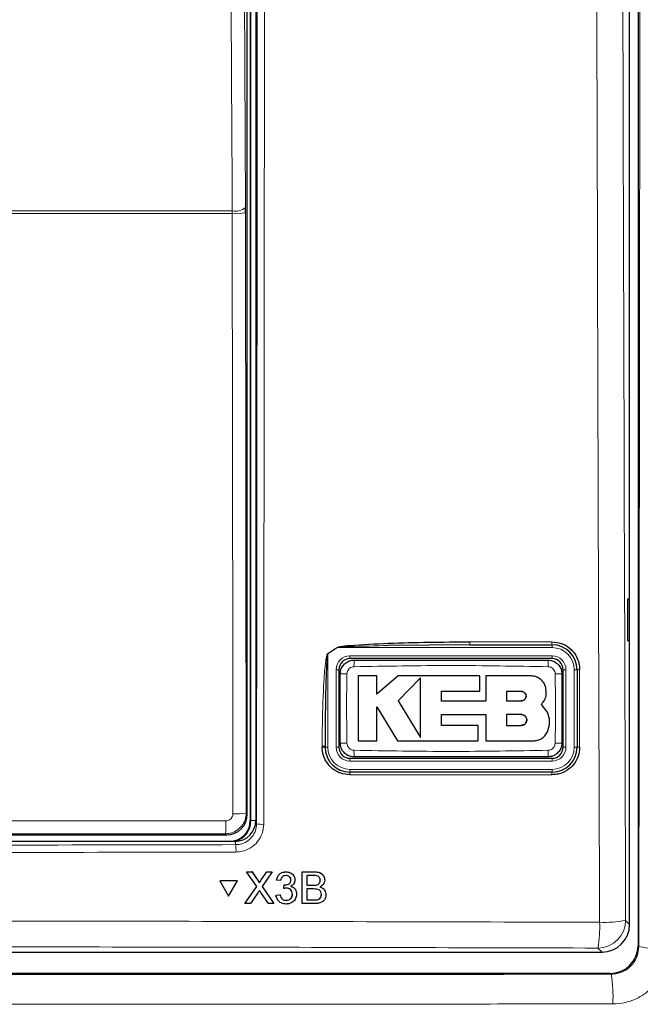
# Model space of a CAD drawing. Header units: millimetres. Extents: x 5 to 418, y 2 to 292.
# Tile 8 of 54: x 80 to 95, y 147 to 170. Entities that reach past the tile are written whole.
import ezdxf

# ---------------------------------------------------------------- set-up
doc = ezdxf.new("R2010")
doc.units = ezdxf.units.MM

msp = doc.modelspace()

# ---------------------------------------------------------------- linework, layer by layer
at = {"color": 7, "linetype": 'Continuous', "lineweight": 25}
for p, q in [((94.4925, 217.3808), (94.4925, 147.9449)), ((94.2913, 148.4571), (94.2913, 193.6697)), ((85.1579, 188.5914), (85.1579, 150.9581)), ((85.2913, 188.6248), (85.2913, 150.9592)), ((85.0854, 151.1139), (85.0854, 188.4355)), ((85.0432, 165.5955), (85.0428, 165.7265)), ((94.2895, 156.2914), (94.2388, 156.2923)), ((94.2388, 156.2923), (94.2388, 155.2905)), ((94.2895, 155.2914), (94.2895, 156.2914)), ((90.4447, 155.1914), (88.4821, 155.1745)), ((90.4447, 155.1914), (92.4246, 155.1914)), ((94.2388, 155.2905), (94.2895, 155.2914)), ((92.4246, 154.8581), (87.5579, 154.8581)), ((87.2913, 154.5914), (87.2913, 152.7247)), ((88.2022, 154.4427), (87.7514, 154.4427)), ((88.2022, 154.0055), (88.2022, 154.4427)), ((88.7153, 154.4427), (88.2022, 154.0055)), ((90.6828, 154.4427), (88.7153, 154.4427)), ((89.2531, 154.394), (88.7153, 153.8407)), ((90.6828, 154.0724), (90.6828, 154.4427)), ((90.8253, 154.4427), (90.8253, 153.836)), ((91.9097, 154.4427), (90.8253, 154.4427)), ((92.6913, 152.7247), (92.6913, 154.5914)), ((93.0246, 154.5914), (93.0246, 152.7247)), ((89.7635, 154.0724), (90.6828, 154.0724)), ((89.7635, 153.836), (89.7635, 154.0724)), ((91.6822, 154.0695), (91.3253, 154.0695)), ((91.3253, 154.0695), (91.3253, 153.8407)), ((88.202, 153.6977), (88.6983, 152.882)), ((88.202, 152.882), (88.202, 153.6977)), ((88.7153, 153.8407), (89.2531, 152.9569)), ((90.8253, 153.836), (89.7635, 153.836)), ((91.3253, 153.8407), (91.6822, 153.8407)), ((92.2842, 153.613), (92.1675, 153.7575)), ((89.7638, 153.5132), (90.8253, 153.5132)), ((89.7638, 153.2518), (89.7638, 153.5132)), ((90.8253, 153.5132), (90.8253, 152.882)), ((91.3253, 153.5132), (91.3253, 153.2518)), ((91.6822, 153.5132), (91.3253, 153.5132)), ((90.646, 153.2518), (89.7638, 153.2518)), ((90.646, 152.882), (90.646, 153.2518)), ((91.3253, 153.2518), (91.6822, 153.2518)), ((86.9579, 152.7247), (86.9579, 152.7477)), ((87.7514, 152.882), (88.202, 152.882)), ((88.6983, 152.882), (90.646, 152.882)), ((90.8253, 152.882), (91.9891, 152.882)), ((87.5579, 152.4581), (92.4246, 152.4581)), ((92.4246, 152.1247), (87.5579, 152.1247)), ((78.7761, 150.614), (84.5854, 150.614)), ((84.792, 150.4581), (63.7906, 150.4581)), ((85.0675, 149.7252), (85.1976, 149.7252)), ((85.0686, 149.723), (85.0675, 149.7252)), ((85.3117, 149.3697), (85.0686, 149.723)), ((85.0686, 149.723), (85.1988, 149.723)), ((85.1988, 149.723), (85.1976, 149.7252)), ((85.1976, 149.7252), (85.3308, 149.5315)), ((85.1988, 149.723), (85.332, 149.5293)), ((85.4218, 149.5292), (85.5555, 149.723)), ((85.6875, 149.723), (85.4428, 149.3684)), ((85.5555, 149.723), (85.5543, 149.7252)), ((85.5555, 149.723), (85.6875, 149.723)), ((85.6875, 149.723), (85.6863, 149.7252)), ((86.015, 149.723), (86.0139, 149.7252)), ((86.4079, 148.9581), (86.4098, 149.723)), ((86.4098, 149.723), (86.4086, 149.7252)), ((86.4098, 149.723), (86.6966, 149.723)), ((86.5176, 149.6348), (86.517, 149.3994)), ((86.6636, 149.6348), (86.5176, 149.6348)), ((84.8466, 149.5091), (84.4234, 149.5091)), ((84.4246, 149.5068), (84.4234, 149.5091)), ((84.4246, 149.5068), (84.6353, 149.141)), ((84.8477, 149.5068), (84.4246, 149.5068)), ((84.6353, 149.141), (84.8477, 149.5068)), ((84.8477, 149.5068), (84.8466, 149.5091)), ((85.3635, 149.4796), (85.3622, 149.482)), ((85.7905, 149.5269), (85.7893, 149.529)), ((85.8887, 149.5171), (85.7905, 149.5269)), ((85.9659, 149.3209), (85.9762, 149.4092)), ((85.9762, 149.4092), (85.9751, 149.4113)), ((85.9903, 149.4081), (85.9892, 149.4102)), ((86.1343, 149.5253), (86.1331, 149.5275)), ((86.2102, 149.6167), (86.2089, 149.6192)), ((86.517, 149.3994), (86.675, 149.3994)), ((86.7671, 149.4084), (86.7659, 149.4106)), ((86.8415, 149.5152), (86.8403, 149.5174)), ((86.9267, 149.6147), (86.9254, 149.6172)), ((85.0275, 148.9581), (85.3117, 149.3697)), ((85.3413, 149.2213), (85.1594, 148.9581)), ((85.5946, 148.9581), (85.4088, 149.2284)), ((85.4428, 149.3684), (85.725, 148.9581)), ((85.7798, 149.164), (85.7786, 149.1661)), ((85.7798, 149.164), (85.878, 149.1738)), ((85.878, 149.1738), (85.8769, 149.1759)), ((85.9659, 149.3209), (85.9647, 149.323)), ((86.1727, 149.189), (86.1716, 149.1911)), ((86.2479, 149.2887), (86.2466, 149.2911)), ((86.5168, 149.3111), (86.5162, 149.0463)), ((86.6857, 149.3111), (86.5168, 149.3111)), ((86.8701, 149.1787), (86.869, 149.1809)), ((86.9575, 149.266), (86.9562, 149.2684)), ((85.0275, 148.9581), (85.0263, 148.9603)), ((85.1594, 148.9581), (85.0275, 148.9581)), ((85.725, 148.9581), (85.5946, 148.9581)), ((85.725, 148.9581), (85.7238, 148.9602)), ((85.8057, 149.0713), (85.807, 149.0689)), ((86.0214, 149.0365), (86.0202, 149.0386)), ((86.4079, 148.9581), (86.4068, 148.9602)), ((86.6956, 148.9581), (86.4079, 148.9581)), ((86.5162, 149.0463), (86.6975, 149.0463)), ((86.763, 149.05), (86.7618, 149.0522)), ((54.957, 147.7914), (93.6255, 147.7914)), ((93.8259, 147.2783), (54.7567, 147.2783))]:
    msp.add_line(p, q, dxfattribs=at)
at = {"color": 7, "linetype": 'Continuous', "lineweight": 18}
for p, q in [((85.1725, 150.9581), (85.1725, 188.5914)), ((84.7217, 165.5748), (63.8609, 165.5748)), ((63.8616, 165.6403), (84.7209, 165.6403)), ((84.7217, 165.5748), (84.7209, 165.6403)), ((85.0432, 165.5955), (85.059, 151.1403)), ((87.2542, 155.1247), (87.0246, 154.9774)), ((87.2516, 155.1288), (87.2542, 155.1247)), ((92.4246, 155.1247), (87.2542, 155.1247)), ((90.4415, 155.2621), (92.4209, 155.2621)), ((92.4246, 155.1247), (92.4246, 155.1914)), ((87.0246, 154.9774), (87.022, 154.9814)), ((87.0246, 154.9774), (87.0246, 152.7247)), ((87.5579, 154.9247), (92.4246, 154.9247)), ((87.5579, 154.9247), (87.5579, 154.8581)), ((92.4246, 154.9247), (92.4246, 154.8581)), ((87.2246, 152.7247), (87.2246, 154.5914)), ((87.2246, 154.5914), (87.2913, 154.5914)), ((92.6913, 154.5914), (92.7579, 154.5914)), ((92.7579, 154.5914), (92.7579, 152.7247)), ((92.9579, 152.7247), (92.9579, 154.5914)), ((92.9579, 154.5914), (93.0246, 154.5914)), ((86.8887, 152.7289), (86.8887, 152.7519)), ((87.0246, 152.7247), (86.9579, 152.7247)), ((87.2246, 152.7247), (87.2913, 152.7247)), ((92.6913, 152.7247), (92.7579, 152.7247)), ((92.9579, 152.7247), (93.0246, 152.7247)), ((87.5579, 152.4581), (87.5579, 152.3914)), ((92.4246, 152.3914), (87.5579, 152.3914)), ((92.4246, 152.4581), (92.4246, 152.3914)), ((92.4209, 152.0623), (87.5553, 152.0623)), ((87.5579, 152.1914), (92.4246, 152.1914)), ((87.5579, 152.1914), (87.5579, 152.1247)), ((92.4246, 152.1914), (92.4246, 152.1247)), ((85.059, 151.1403), (85.0854, 151.1139)), ((85.1725, 150.9581), (85.1579, 150.9581)), ((85.1725, 150.9581), (85.2913, 150.9581)), ((85.2913, 150.9592), (85.3073, 150.879)), ((84.5854, 150.614), (84.5591, 150.6403)), ((84.8078, 150.3787), (84.792, 150.4581)), ((86.6966, 149.723), (86.6955, 149.7252)), ((85.332, 149.5293), (85.3308, 149.5315)), ((85.4218, 149.5292), (85.4206, 149.5313)), ((86.675, 149.3994), (86.6738, 149.4016)), ((86.6975, 149.0463), (86.6963, 149.0485)), ((94.1942, 148.5542), (94.2913, 148.4571)), ((93.6255, 147.7914), (93.5284, 147.8885)), ((94.4925, 147.9449), (94.5131, 147.9243)), ((93.8463, 147.258), (93.8259, 147.2783))]:
    msp.add_line(p, q, dxfattribs=at)
at = {"color": 7, "linetype": 'Continuous', "lineweight": 18, "flags": 128}
for points in [[(84.7209, 165.6403), (84.7179, 166.2842), (84.7058, 168.8597), (84.6574, 179.162), (84.641, 182.6521)], [(84.9632, 182.7383), (85.0029, 174.2544), (85.0428, 165.7265)], [(84.7375, 151.1195), (84.7368, 151.7849), (84.7338, 154.4464), (84.7217, 165.5748)]]:
    msp.add_lwpolyline(points, dxfattribs=at)
at = {"color": 7, "linetype": 'Continuous', "lineweight": 18}
for centre, radius, start, end in [((84.79, 166.0263), 0.3921, 259.85332, 310.15136), ((84.7964, 166.9181), 1.3454, 266.81598, 280.57109), ((90.8107, 155.2437), 0.3697, 177.15423, 188.14169), ((92.7504, 155.2438), 0.33, 176.81302, 189.1309), ((92.4246, 154.5914), 0.5333, 0, 90), ((87.5579, 154.5914), 0.3333, 90, 180), ((92.4246, 154.5914), 0.3333, 0, 90), ((89.6738, 154.7036), 2.0195, 176.56216, 181.10549), ((90.3097, 154.7036), 2.0186, 358.89403, 3.43939), ((87.4458, 152.5633), 1.9319, 88.84251, 93.59694), ((92.5367, 152.5632), 1.932, 86.40337, 91.15738), ((93.0724, 154.3414), 0.2546, 86.60847, 100.82355), ((86.9064, 152.471), 0.2815, 79.45271, 93.60081), ((86.9064, 152.448), 0.2814, 79.44904, 93.60204), ((87.5579, 152.7247), 0.5333, 180, 270), ((87.5579, 152.7247), 0.3333, 180, 270), ((87.4458, 154.752), 1.9311, 266.40183, 271.15784), ((92.4246, 152.7247), 0.3333, 270, 0), ((92.4246, 152.7247), 0.5333, 270, 0), ((92.5367, 154.7518), 1.9309, 268.842, 273.5986), ((93.0724, 152.4819), 0.2475, 86.51262, 101.13723), ((89.6707, 152.6125), 2.0164, 178.89291, 183.443), ((90.3106, 152.6125), 2.0176, 356.55901, 1.10646), ((87.9349, 152.0772), 0.38, 172.81916, 182.25153), ((92.7, 152.0772), 0.2795, 170.21, 183.05606), ((84.8122, 152.4625), 1.3451, 266.81619, 280.57211), ((82.2795, 150.8814), 2.2924, 353.962, 1.78482), ((85.4374, 151.5752), 0.7083, 259.41118, 273.41218), ((83.1031, 150.2388), 1.7104, 358.75889, 4.69162), ((93.5263, 148.5564), 0.6679, 270.1836, 359.8164), ((90.6234, 148.383), 2.9468, 350.34001, 2.46103), ((93.696, 151.1206), 2.6143, 267.18174, 280.98479), ((95.0445, 150.5993), 2.7272, 258.76272, 273.71764), ((90.6211, 146.7235), 3.2692, 356.85069, 9.40943)]:
    msp.add_arc(centre, radius, start, end, dxfattribs=at)
at = {"color": 7, "linetype": 'Continuous', "lineweight": 25}
for centre, radius, start, end in [((92.4246, 154.5914), 0.6, 0, 90), ((87.5579, 154.5914), 0.2667, 90, 180), ((92.4246, 154.5914), 0.2667, 0, 90), ((87.5579, 152.7247), 0.6, 180, 270), ((87.5579, 152.7247), 0.2667, 180, 270), ((92.4246, 152.7247), 0.2667, 270, 0), ((92.4246, 152.7247), 0.6, 270, 0), ((84.6579, 150.9581), 0.5, 270, 0), ((84.6579, 150.9581), 0.5146, 283.67927, 0)]:
    msp.add_arc(centre, radius, start, end, dxfattribs=at)
for centre, major_axis, ratio, start_param, end_param in [((84.5854, 151.1139), (0.3536, 0.3536), 0.9998985, 3.9271431, 5.4976349), ((84.7912, 150.96), (0.0982, -0.4923), 0.9960441, 6.0870179, 7.6562931), ((93.6237, 148.459), (0.4727, -0.4727), 0.9972647, 5.4991567, 7.0672139), ((93.8257, 147.9451), (-0.4716, 0.4716), 0.9996346, 2.3563468, 3.9268385)]:
    msp.add_ellipse(centre, major_axis=major_axis, ratio=ratio, start_param=start_param, end_param=end_param, dxfattribs=at)
at = {"color": 7, "linetype": 'Continuous', "lineweight": 18}
msp.add_ellipse((74.2913, 145.511), major_axis=(294.0328, 0), ratio=0.0174551, start_param=1.5358685, end_param=1.5544927, dxfattribs=at)
for points, knots in [([(93.5675, 148.5095), (93.5659, 148.953), (93.5581, 151.1702), (93.527, 160.4851), (93.4907, 173.7894), (93.4718, 185.3268), (93.4645, 189.7562)], [0, 0, 0, 0, 0.0322876, 0.1614382, 0.6780666, 1, 1, 1, 1]), ([(94.0915, 189.7744), (94.1032, 182.9008), (94.1266, 169.151), (94.1717, 155.4207), (94.1942, 148.5542)], [0, 0, 0, 0, 0.4998997, 1, 1, 1, 1]), ([(94.5131, 147.9243), (94.5207, 154.7468), (94.5322, 165.0791), (94.5424, 178.9377), (94.5459, 185.9689), (94.5477, 189.4847)], [0, 0, 0, 0, 0.4928622, 0.7464149, 1, 1, 1, 1]), ([(85.3073, 150.879), (85.3139, 157.1727), (85.3272, 169.7622), (85.3344, 182.3678), (85.3381, 188.6716)], [0, 0, 0, 0, 0.4999168, 1, 1, 1, 1]), ([(85.5104, 188.6669), (85.5103, 188.5558), (85.51, 188.0005), (85.5089, 185.6681), (85.5035, 176.3394), (85.4942, 164.2918), (85.483, 154.0311), (85.4796, 150.8682)], [0, 0, 0, 0, 0.0088087, 0.0440433, 0.1849823, 0.7487663, 1, 1, 1, 1]), ([(87.022, 154.9814), (87.0595, 155.0053), (87.1362, 155.0542), (87.2126, 155.1035), (87.2516, 155.1288)], [0, 0, 0, 0, 0.4887733, 1, 1, 1, 1]), ([(88.4821, 155.1745), (88.1724, 155.1661), (87.7856, 155.1556), (87.3751, 155.1436), (87.2765, 155.1282), (87.2542, 155.1247)], [0, 0, 0, 0, 0.75653229, 0.94513157, 1, 1, 1, 1]), ([(86.8887, 152.7519), (86.889, 152.8407), (86.8901, 153.2842), (86.903, 153.8496), (86.9337, 154.3994), (86.9535, 154.6391), (86.9704, 154.7837), (86.9839, 154.8704), (86.9968, 154.9277), (87.0065, 154.962), (87.0182, 154.9786), (87.0213, 154.9809), (87.022, 154.9814)], [0, 0, 0, 0, 0.1187958, 0.5940496, 0.7569485, 0.8560529, 0.9159262, 0.9518655, 0.9733043, 0.994839, 0.9987729, 1, 1, 1, 1]), ([(87.6547, 154.6647), (87.6359, 154.6625), (87.598, 154.6581), (87.5478, 154.6285), (87.5094, 154.5857), (87.4885, 154.5385), (87.4859, 154.5072), (87.4848, 154.4948)], [0, 0, 0, 0, 0.2133959, 0.4285917, 0.6443188, 0.859268, 1, 1, 1, 1]), ([(92.3279, 154.6647), (91.5492, 154.6781), (89.9914, 154.705), (88.4337, 154.6781), (87.6547, 154.6647)], [0, 0, 0, 0, 0.4998954, 1, 1, 1, 1]), ([(92.4977, 154.4948), (92.4955, 154.5137), (92.4911, 154.5515), (92.4615, 154.6019), (92.4187, 154.6402), (92.3715, 154.661), (92.3402, 154.6636), (92.3279, 154.6647)], [0, 0, 0, 0, 0.2138446, 0.4291993, 0.6449134, 0.8596426, 1, 1, 1, 1]), ([(87.4848, 154.4948), (87.4811, 154.2773), (87.4715, 153.7195), (87.4798, 153.1617), (87.4848, 152.8213)], [0, 0, 0, 0, 0.3898707, 1, 1, 1, 1]), ([(92.4977, 152.8213), (92.5015, 153.0388), (92.511, 153.5966), (92.5028, 154.1544), (92.4977, 154.4948)], [0, 0, 0, 0, 0.3898724, 1, 1, 1, 1]), ([(93.0875, 154.5955), (93.0875, 154.5511), (93.0875, 154.3293), (93.0875, 153.7071), (93.0875, 153.1293), (93.0875, 152.7289)], [0, 0, 0, 0, 0.0712947, 0.3564733, 1, 1, 1, 1]), ([(87.4848, 152.8213), (87.487, 152.8024), (87.4914, 152.7646), (87.521, 152.7142), (87.5639, 152.6759), (87.6111, 152.6551), (87.6423, 152.6525), (87.6547, 152.6514)], [0, 0, 0, 0, 0.21384717, 0.42920259, 0.64491656, 0.85964438, 1, 1, 1, 1]), ([(92.3279, 152.6514), (92.3467, 152.6536), (92.3845, 152.658), (92.4348, 152.6876), (92.4732, 152.7304), (92.4941, 152.7776), (92.4967, 152.8089), (92.4977, 152.8213)], [0, 0, 0, 0, 0.2133947, 0.4285895, 0.6443155, 0.8592654, 1, 1, 1, 1]), ([(87.6547, 152.6514), (88.4334, 152.638), (89.9911, 152.6111), (91.5488, 152.638), (92.3279, 152.6514)], [0, 0, 0, 0, 0.4998954, 1, 1, 1, 1]), ([(85.059, 151.1403), (85.0535, 151.0841), (85.0424, 150.9717), (84.9563, 150.8219), (84.8297, 150.709), (84.6892, 150.6489), (84.5963, 150.6427), (84.5591, 150.6403)], [0, 0, 0, 0, 0.21457499, 0.42945722, 0.64383669, 0.85763127, 1, 1, 1, 1]), ([(84.5707, 150.9528), (84.5831, 150.9536), (84.6142, 150.9557), (84.6611, 150.9757), (84.7033, 151.0133), (84.732, 151.0633), (84.7357, 151.1008), (84.7375, 151.1195)], [0, 0, 0, 0, 0.1424488, 0.3561852, 0.5704207, 0.7852495, 1, 1, 1, 1]), ([(79.2007, 150.9552), (79.386, 150.9552), (80.4601, 150.9548), (82.2503, 150.9541), (83.8547, 150.9532), (84.5707, 150.9528)], [0, 0, 0, 0, 0.1035199, 0.5999338, 1, 1, 1, 1]), ([(84.8078, 150.3787), (84.8443, 150.3812), (84.9369, 150.3875), (85.0772, 150.4474), (85.2042, 150.5606), (85.2905, 150.7104), (85.3017, 150.8228), (85.3073, 150.879)], [0, 0, 0, 0, 0.1400742, 0.35505, 0.5700538, 0.7850316, 1, 1, 1, 1]), ([(85.4796, 150.8682), (85.4721, 150.7933), (85.4572, 150.6436), (85.342, 150.4439), (85.1725, 150.2932), (84.9853, 150.2134), (84.8618, 150.205), (84.8131, 150.2017)], [0, 0, 0, 0, 0.2149317, 0.4298773, 0.6448764, 0.8598859, 1, 1, 1, 1]), ([(63.7748, 150.3787), (67.2785, 150.3713), (74.2895, 150.3567), (81.3005, 150.3713), (84.8078, 150.3787)], [0, 0, 0, 0, 0.4997441, 1, 1, 1, 1]), ([(84.8131, 150.2017), (84.7021, 150.2014), (84.1468, 150.1999), (81.8144, 150.194), (77.2516, 150.1866), (70.7907, 150.1859), (66.1099, 150.1965), (63.7694, 150.2017)], [0, 0, 0, 0, 0.0158376, 0.0791881, 0.332598, 0.666299, 1, 1, 1, 1]), ([(55.0151, 148.5095), (55.4588, 148.5109), (57.6774, 148.5176), (63.4516, 148.5316), (72.3445, 148.5418), (82.9824, 148.537), (90.0519, 148.5187), (93.5675, 148.5095)], [0, 0, 0, 0, 0.03456624, 0.17283554, 0.44954959, 0.72626364, 1, 1, 1, 1]), ([(93.5284, 147.8885), (90.3299, 147.897), (83.9329, 147.9139), (74.3137, 147.9204), (64.6832, 147.914), (58.2638, 147.897), (55.0541, 147.8885)], [0, 0, 0, 0, 0.2495637, 0.4991275, 0.7495637, 1, 1, 1, 1]), ([(94.5131, 147.9243), (94.5056, 147.8496), (94.4906, 147.7004), (94.3756, 147.5007), (94.2066, 147.3499), (94.0192, 147.2697), (93.8956, 147.2613), (93.8463, 147.258)], [0, 0, 0, 0, 0.2150345, 0.4296479, 0.6437619, 0.8578045, 1, 1, 1, 1]), ([(93.8853, 146.5439), (93.9843, 146.5505), (94.2324, 146.5672), (94.6077, 146.7276), (94.9463, 147.0291), (95.1766, 147.4286), (95.2065, 147.7281), (95.2214, 147.8778)], [0, 0, 0, 0, 0.14219086, 0.35647684, 0.57086591, 0.78546862, 1, 1, 1, 1]), ([(54.7363, 147.258), (56.7026, 147.2562), (60.9415, 147.2522), (67.4599, 147.2488), (74.2885, 147.2476), (81.1185, 147.2488), (87.6396, 147.2522), (91.8799, 147.2561), (93.8463, 147.258)], [0, 0, 0, 0, 0.15095598, 0.32542641, 0.49989686, 0.67446716, 0.84903742, 1, 1, 1, 1]), ([(93.8853, 146.5439), (91.915, 146.542), (87.6663, 146.5381), (81.1321, 146.5347), (74.2885, 146.5334), (67.4462, 146.5347), (60.9148, 146.5381), (56.6675, 146.5421), (54.6973, 146.5439)], [0, 0, 0, 0, 0.15096372, 0.32553392, 0.50010416, 0.67457405, 0.84904392, 1, 1, 1, 1])]:
    msp.add_open_spline(points, degree=3, knots=knots, dxfattribs=at)
at = {"color": 7, "linetype": 'Continuous', "lineweight": 25}
for points, knots in [([(87.2516, 155.1288), (87.2738, 155.1357), (87.3702, 155.166), (87.784, 155.191), (88.8208, 155.2554), (89.7864, 155.2594), (90.4415, 155.2621)], [0, 0, 0, 0, 0.0217458, 0.0946594, 0.3858775, 1, 1, 1, 1]), ([(92.4209, 155.2621), (92.496, 155.2547), (92.6461, 155.2399), (92.846, 155.1247), (92.9968, 154.955), (93.0763, 154.7676), (93.0843, 154.644), (93.0875, 154.5955)], [0, 0, 0, 0, 0.21485947, 0.42970519, 0.64501463, 0.86058468, 1, 1, 1, 1]), ([(87.0246, 154.9774), (87.0242, 154.9768), (87.0225, 154.9742), (87.0166, 154.9565), (87.012, 154.9233), (87.0055, 154.866), (86.9988, 154.7794), (86.9903, 154.6348), (86.9804, 154.3951), (86.9651, 153.8451), (86.9586, 153.28), (86.9581, 152.8365), (86.9579, 152.7477)], [0, 0, 0, 0, 0.0008969, 0.0042175, 0.0248093, 0.0459394, 0.0816594, 0.1414388, 0.24064, 0.4039323, 0.8807844, 1, 1, 1, 1]), ([(87.3246, 154.4914), (87.3262, 154.516), (87.3303, 154.578), (87.3703, 154.6717), (87.4457, 154.7562), (87.5456, 154.8137), (87.6205, 154.821), (87.6579, 154.8247)], [0, 0, 0, 0, 0.1414739, 0.3561182, 0.5707589, 0.785386, 1, 1, 1, 1]), ([(87.6579, 154.8247), (88.4359, 154.8247), (89.9914, 154.8247), (91.547, 154.8247), (92.3246, 154.8247)], [0, 0, 0, 0, 0.5001048, 1, 1, 1, 1]), ([(92.3246, 154.8247), (92.3492, 154.8231), (92.4112, 154.819), (92.5049, 154.779), (92.5895, 154.7037), (92.6469, 154.6038), (92.6543, 154.5289), (92.6579, 154.4914)], [0, 0, 0, 0, 0.1414239, 0.3560694, 0.5707203, 0.7853678, 1, 1, 1, 1]), ([(87.3246, 152.8247), (87.3246, 153.1637), (87.3246, 153.7192), (87.3246, 154.2748), (87.3246, 154.4914)], [0, 0, 0, 0, 0.6100731, 1, 1, 1, 1]), ([(87.7514, 154.4427), (87.7514, 154.2376), (87.7514, 153.7175), (87.7514, 153.1971), (87.7514, 152.882)], [0, 0, 0, 0, 0.3944639, 1, 1, 1, 1]), ([(89.2531, 152.9569), (89.2531, 153.1613), (89.2531, 153.6396), (89.2531, 154.1192), (89.2531, 154.394)], [0, 0, 0, 0, 0.4272676, 1, 1, 1, 1]), ([(92.2842, 154.0683), (92.2801, 154.1103), (92.2718, 154.1945), (92.2073, 154.3066), (92.1124, 154.3913), (92.0071, 154.4363), (91.9374, 154.4409), (91.9097, 154.4427)], [0, 0, 0, 0, 0.2145095, 0.4290165, 0.6435823, 0.8581821, 1, 1, 1, 1]), ([(92.6579, 154.4914), (92.6579, 154.1524), (92.6579, 153.5969), (92.6579, 153.0413), (92.6579, 152.8247)], [0, 0, 0, 0, 0.610073, 1, 1, 1, 1]), ([(91.6822, 153.8407), (91.6951, 153.842), (91.7209, 153.8446), (91.7552, 153.8644), (91.7813, 153.8936), (91.796, 153.93), (91.7979, 153.9692), (91.7867, 154.0067), (91.7638, 154.0384), (91.7317, 154.0606), (91.7027, 154.0689), (91.6861, 154.0694), (91.6822, 154.0695)], [0, 0, 0, 0, 0.107912, 0.2158215, 0.3237606, 0.431549, 0.5390752, 0.6463231, 0.7533518, 0.8602722, 0.9672328, 1, 1, 1, 1]), ([(91.6822, 154.0695), (91.695, 154.0683), (91.7207, 154.0657), (91.7549, 154.0461), (91.7809, 154.0171), (91.7959, 153.9809), (91.798, 153.942), (91.7872, 153.9044), (91.7645, 153.8725), (91.7325, 153.85), (91.7032, 153.8414), (91.6863, 153.8409), (91.6822, 153.8407)], [0, 0, 0, 0, 0.1072013, 0.2144115, 0.3214264, 0.4283404, 0.5353131, 0.6424692, 0.7498884, 0.8575849, 0.9654849, 1, 1, 1, 1]), ([(92.1675, 153.7575), (92.196, 153.7921), (92.2532, 153.8613), (92.2854, 153.9745), (92.2845, 154.0437), (92.2842, 154.0683)], [0, 0, 0, 0, 0.3920945, 0.7842199, 1, 1, 1, 1]), ([(91.6822, 153.2518), (91.6969, 153.2533), (91.7262, 153.2561), (91.7653, 153.2786), (91.795, 153.3118), (91.8121, 153.3531), (91.8145, 153.3976), (91.8021, 153.4405), (91.7762, 153.4769), (91.7396, 153.5026), (91.7062, 153.5124), (91.6869, 153.5131), (91.6822, 153.5132)], [0, 0, 0, 0, 0.10723062, 0.21446983, 0.32152027, 0.4284677, 0.53545586, 0.64259966, 0.74998067, 0.85762758, 0.9654903, 1, 1, 1, 1]), ([(91.6822, 153.5132), (91.6969, 153.5118), (91.7264, 153.5089), (91.7656, 153.4862), (91.7954, 153.4528), (91.8123, 153.4112), (91.8144, 153.3665), (91.8016, 153.3236), (91.7754, 153.2874), (91.7388, 153.262), (91.7057, 153.2526), (91.6867, 153.252), (91.6822, 153.2518)], [0, 0, 0, 0, 0.107918, 0.2158349, 0.3237485, 0.4314887, 0.5389701, 0.6461953, 0.75323, 0.8601792, 0.9671761, 1, 1, 1, 1]), ([(92.3103, 153.0976), (92.3309, 153.1552), (92.3721, 153.2705), (92.3606, 153.4552), (92.3091, 153.5616), (92.2842, 153.613)], [0, 0, 0, 0, 0.3406013, 0.6812116, 1, 1, 1, 1]), ([(91.9891, 152.882), (92.0281, 152.8858), (92.1061, 152.8935), (92.2096, 152.9533), (92.2768, 153.0265), (92.3018, 153.0797), (92.3103, 153.0976)], [0, 0, 0, 0, 0.28497304, 0.56994389, 0.85495939, 1, 1, 1, 1]), ([(87.5553, 152.0623), (87.4803, 152.0697), (87.3303, 152.0845), (87.1306, 152.1995), (86.9798, 152.3688), (86.9, 152.5562), (86.8919, 152.68), (86.8887, 152.7289)], [0, 0, 0, 0, 0.2145899, 0.429169, 0.6441593, 0.8595151, 1, 1, 1, 1]), ([(87.6579, 152.4914), (87.6333, 152.493), (87.5714, 152.4971), (87.4777, 152.5371), (87.3931, 152.6125), (87.3357, 152.7123), (87.3283, 152.7873), (87.3246, 152.8247)], [0, 0, 0, 0, 0.14142397, 0.3560694, 0.5707203, 0.78536776, 1, 1, 1, 1]), ([(92.6579, 152.8247), (92.6563, 152.8001), (92.6522, 152.7381), (92.6123, 152.6444), (92.5369, 152.5599), (92.437, 152.5024), (92.3621, 152.4951), (92.3246, 152.4914)], [0, 0, 0, 0, 0.14147436, 0.35611851, 0.57075907, 0.78538612, 1, 1, 1, 1]), ([(93.0875, 152.7289), (93.0801, 152.6541), (93.0655, 152.5045), (92.9509, 152.3049), (92.7822, 152.1542), (92.5948, 152.0739), (92.4707, 152.0656), (92.4209, 152.0623)], [0, 0, 0, 0, 0.2145203, 0.4290546, 0.6431246, 0.8569356, 1, 1, 1, 1]), ([(92.3246, 152.4914), (91.5467, 152.4914), (89.9911, 152.4914), (88.4356, 152.4914), (87.6579, 152.4914)], [0, 0, 0, 0, 0.5001049, 1, 1, 1, 1]), ([(85.7893, 149.5291), (85.7969, 149.5588), (85.8121, 149.6182), (85.87, 149.6845), (85.9417, 149.7203), (85.9898, 149.7236), (86.0138, 149.7252)], [0, 0, 0, 0, 0.2802532, 0.5595228, 0.7795924, 1, 1, 1, 1]), ([(85.7905, 149.5269), (85.7981, 149.5566), (85.8133, 149.616), (85.8712, 149.6823), (85.9429, 149.7181), (85.9909, 149.7214), (86.015, 149.723)], [0, 0, 0, 0, 0.2802532, 0.5595228, 0.7795924, 1, 1, 1, 1]), ([(86.0179, 149.6348), (85.9998, 149.6331), (85.9637, 149.6299), (85.9212, 149.5991), (85.8977, 149.5585), (85.8917, 149.5309), (85.8887, 149.5171)], [0, 0, 0, 0, 0.2800014, 0.5591308, 0.7793201, 1, 1, 1, 1]), ([(86.0138, 149.7252), (86.044, 149.7221), (86.1042, 149.7157), (86.1753, 149.6741), (86.1983, 149.6326), (86.2066, 149.6178)], [0, 0, 0, 0, 0.3910109, 0.7813057, 1, 1, 1, 1]), ([(86.015, 149.723), (86.0454, 149.72), (86.1061, 149.7139), (86.1798, 149.6667), (86.2243, 149.6001), (86.2298, 149.5524), (86.2325, 149.5286)], [0, 0, 0, 0, 0.2801842, 0.55985531, 0.77999994, 1, 1, 1, 1]), ([(86.1343, 149.5253), (86.1324, 149.5422), (86.1287, 149.5758), (86.0964, 149.6124), (86.0574, 149.632), (86.0311, 149.6338), (86.0179, 149.6348)], [0, 0, 0, 0, 0.27946, 0.5589523, 0.7792553, 1, 1, 1, 1]), ([(86.8415, 149.5152), (86.8392, 149.536), (86.8359, 149.5672), (86.8125, 149.6023), (86.7606, 149.6384), (86.7067, 149.6364), (86.6636, 149.6348)], [0, 0, 0, 0, 0.2495123, 0.3750187, 0.5002443, 1, 1, 1, 1]), ([(86.6954, 149.7252), (86.7292, 149.724), (86.7964, 149.7215), (86.8839, 149.6832), (86.9124, 149.6349), (86.9236, 149.6159)], [0, 0, 0, 0, 0.3793731, 0.7557691, 1, 1, 1, 1]), ([(86.6966, 149.723), (86.7306, 149.7219), (86.7984, 149.7197), (86.8868, 149.6776), (86.9392, 149.6042), (86.9461, 149.5512), (86.9495, 149.5247)], [0, 0, 0, 0, 0.2811161, 0.5600262, 0.7801115, 1, 1, 1, 1]), ([(85.3308, 149.5315), (85.3397, 149.5187), (85.3508, 149.5026), (85.3601, 149.4854), (85.362, 149.4819)], [0, 0, 0, 0, 0.800203, 1, 1, 1, 1]), ([(85.332, 149.5293), (85.3406, 149.5163), (85.3525, 149.4982), (85.3672, 149.4743), (85.3701, 149.4623), (85.3716, 149.4564)], [0, 0, 0, 0, 0.5612769, 0.7817626, 1, 1, 1, 1]), ([(85.3704, 149.4586), (85.3798, 149.4722), (85.3965, 149.4965), (85.4132, 149.5207), (85.4206, 149.5314)], [0, 0, 0, 0, 0.5599999, 1, 1, 1, 1]), ([(85.3716, 149.4564), (85.381, 149.47), (85.3977, 149.4943), (85.4144, 149.5185), (85.4218, 149.5292)], [0, 0, 0, 0, 0.5599999, 1, 1, 1, 1]), ([(85.975, 149.4114), (85.9776, 149.4111), (85.9823, 149.4106), (85.9871, 149.4104), (85.9891, 149.4103)], [0, 0, 0, 0, 0.56000314, 1, 1, 1, 1]), ([(85.9762, 149.4092), (85.9788, 149.4089), (85.9835, 149.4084), (85.9882, 149.4082), (85.9903, 149.4081)], [0, 0, 0, 0, 0.56000314, 1, 1, 1, 1]), ([(85.9903, 149.4081), (86.0097, 149.4099), (86.0486, 149.4133), (86.0987, 149.4377), (86.1306, 149.4791), (86.133, 149.5099), (86.1343, 149.5253)], [0, 0, 0, 0, 0.2806803, 0.5609514, 0.7800568, 1, 1, 1, 1]), ([(86.1331, 149.5276), (86.1329, 149.5454), (86.1328, 149.5644), (86.1213, 149.5778), (86.1206, 149.5786)], [0, 0, 0, 0, 0.9394832, 1, 1, 1, 1]), ([(86.2325, 149.5286), (86.2307, 149.5104), (86.2272, 149.474), (86.1937, 149.4154), (86.1527, 149.3914), (86.1276, 149.3769)], [0, 0, 0, 0, 0.2804963, 0.56100335, 1, 1, 1, 1]), ([(86.6738, 149.4016), (86.6912, 149.4016), (86.7222, 149.4016), (86.7526, 149.4079), (86.7659, 149.4106)], [0, 0, 0, 0, 0.560393, 1, 1, 1, 1]), ([(86.675, 149.3994), (86.6924, 149.3994), (86.7234, 149.3994), (86.7537, 149.4057), (86.7671, 149.4084)], [0, 0, 0, 0, 0.560393, 1, 1, 1, 1]), ([(86.7659, 149.4106), (86.7781, 149.4156), (86.8026, 149.4254), (86.8346, 149.4626), (86.8381, 149.4967), (86.8403, 149.5174)], [0, 0, 0, 0, 0.28086946, 0.56106259, 1, 1, 1, 1]), ([(86.7671, 149.4084), (86.7793, 149.4134), (86.8038, 149.4232), (86.8358, 149.4604), (86.8393, 149.4944), (86.8415, 149.5152)], [0, 0, 0, 0, 0.2808695, 0.5610626, 1, 1, 1, 1]), ([(86.9495, 149.5247), (86.9473, 149.505), (86.9429, 149.4655), (86.9057, 149.4024), (86.8613, 149.3762), (86.8342, 149.3602)], [0, 0, 0, 0, 0.280336, 0.5608003, 1, 1, 1, 1]), ([(85.3775, 149.2739), (85.3706, 149.2641), (85.3585, 149.2466), (85.3465, 149.2291), (85.3413, 149.2213)], [0, 0, 0, 0, 0.5600016, 1, 1, 1, 1]), ([(85.4088, 149.2284), (85.4029, 149.2368), (85.3924, 149.252), (85.382, 149.2672), (85.3775, 149.2739)], [0, 0, 0, 0, 0.5599998, 1, 1, 1, 1]), ([(85.8079, 149.0728), (85.8039, 149.0786), (85.7852, 149.106), (85.7815, 149.1397), (85.7786, 149.1662)], [0, 0, 0, 0, 0.2122174, 1, 1, 1, 1]), ([(86.0176, 148.9482), (85.9842, 148.9513), (85.9175, 148.9573), (85.8402, 149.014), (85.7927, 149.0865), (85.7841, 149.1382), (85.7798, 149.164)], [0, 0, 0, 0, 0.2799105, 0.5592491, 0.7794763, 1, 1, 1, 1]), ([(85.878, 149.1738), (85.883, 149.154), (85.893, 149.1145), (85.925, 149.0651), (85.973, 149.0397), (86.0052, 149.0376), (86.0214, 149.0365)], [0, 0, 0, 0, 0.2808811, 0.5600727, 0.7796532, 1, 1, 1, 1]), ([(86.0294, 149.3313), (86.0174, 149.3305), (85.9959, 149.3289), (85.975, 149.3234), (85.9659, 149.3209)], [0, 0, 0, 0, 0.5597721, 1, 1, 1, 1]), ([(86.271, 149.1882), (86.2664, 149.1518), (86.2573, 149.0789), (86.1874, 148.9995), (86.1037, 148.9544), (86.0463, 148.9503), (86.0176, 148.9482)], [0, 0, 0, 0, 0.2794007, 0.5590642, 0.7793783, 1, 1, 1, 1]), ([(86.0202, 149.0387), (86.0429, 149.0408), (86.0882, 149.0451), (86.1388, 149.0867), (86.1674, 149.1381), (86.1702, 149.1735), (86.1716, 149.1912)], [0, 0, 0, 0, 0.2798831, 0.5589932, 0.779319, 1, 1, 1, 1]), ([(86.0214, 149.0365), (86.044, 149.0386), (86.0894, 149.0428), (86.14, 149.0844), (86.1686, 149.1358), (86.1714, 149.1713), (86.1727, 149.189)], [0, 0, 0, 0, 0.2798831, 0.5589932, 0.779319, 1, 1, 1, 1]), ([(86.1727, 149.189), (86.1706, 149.2102), (86.1664, 149.2527), (86.1278, 149.3006), (86.0795, 149.3276), (86.0461, 149.3301), (86.0294, 149.3313)], [0, 0, 0, 0, 0.2797467, 0.5591709, 0.7794436, 1, 1, 1, 1]), ([(86.1264, 149.3791), (86.1491, 149.3713), (86.1945, 149.3559), (86.2346, 149.3186), (86.2444, 149.2936), (86.2455, 149.2908)], [0, 0, 0, 0, 0.47114306, 0.94156368, 1, 1, 1, 1]), ([(86.1276, 149.3769), (86.1507, 149.3693), (86.1969, 149.3541), (86.2439, 149.303), (86.268, 149.2451), (86.27, 149.2072), (86.271, 149.1882)], [0, 0, 0, 0, 0.2798072, 0.5591854, 0.7794082, 1, 1, 1, 1]), ([(86.8701, 149.1787), (86.8678, 149.2006), (86.8643, 149.2334), (86.8394, 149.2698), (86.7876, 149.3105), (86.7309, 149.3109), (86.6857, 149.3111)], [0, 0, 0, 0, 0.2498018, 0.3755461, 0.5011539, 1, 1, 1, 1]), ([(86.9782, 149.1772), (86.9757, 149.152), (86.9708, 149.1015), (86.9333, 149.0333), (86.844, 148.9637), (86.7568, 148.9604), (86.6956, 148.9581)], [0, 0, 0, 0, 0.1871427, 0.3743187, 0.5607862, 1, 1, 1, 1]), ([(86.7618, 149.0522), (86.7787, 149.0564), (86.8124, 149.0647), (86.848, 149.0996), (86.8664, 149.1404), (86.8681, 149.1674), (86.869, 149.1809)], [0, 0, 0, 0, 0.2802899, 0.5590179, 0.7794024, 1, 1, 1, 1]), ([(86.763, 149.05), (86.7799, 149.0542), (86.8136, 149.0624), (86.8492, 149.0974), (86.8676, 149.1382), (86.8693, 149.1652), (86.8701, 149.1787)], [0, 0, 0, 0, 0.2802899, 0.5590179, 0.7794024, 1, 1, 1, 1]), ([(86.833, 149.3624), (86.855, 149.3542), (86.8988, 149.3378), (86.9404, 149.3003), (86.952, 149.2732), (86.9544, 149.2676)], [0, 0, 0, 0, 0.4430464, 0.8849027, 1, 1, 1, 1]), ([(86.8342, 149.3602), (86.8564, 149.3521), (86.9009, 149.336), (86.9479, 149.288), (86.9745, 149.2327), (86.977, 149.1957), (86.9782, 149.1772)], [0, 0, 0, 0, 0.2802111, 0.5596695, 0.7797087, 1, 1, 1, 1]), ([(86.869, 149.1809), (86.868, 149.2035), (86.867, 149.2271), (86.8541, 149.2457), (86.8536, 149.2465)], [0, 0, 0, 0, 0.9548008, 1, 1, 1, 1]), ([(86.6963, 149.0485), (86.7086, 149.0485), (86.7305, 149.0485), (86.7523, 149.0511), (86.7618, 149.0522)], [0, 0, 0, 0, 0.5600993, 1, 1, 1, 1]), ([(86.6975, 149.0463), (86.7097, 149.0463), (86.7317, 149.0463), (86.7534, 149.0489), (86.763, 149.05)], [0, 0, 0, 0, 0.5600993, 1, 1, 1, 1])]:
    msp.add_open_spline(points, degree=3, knots=knots, dxfattribs=at)

doc.saveas('drawing.dxf')
